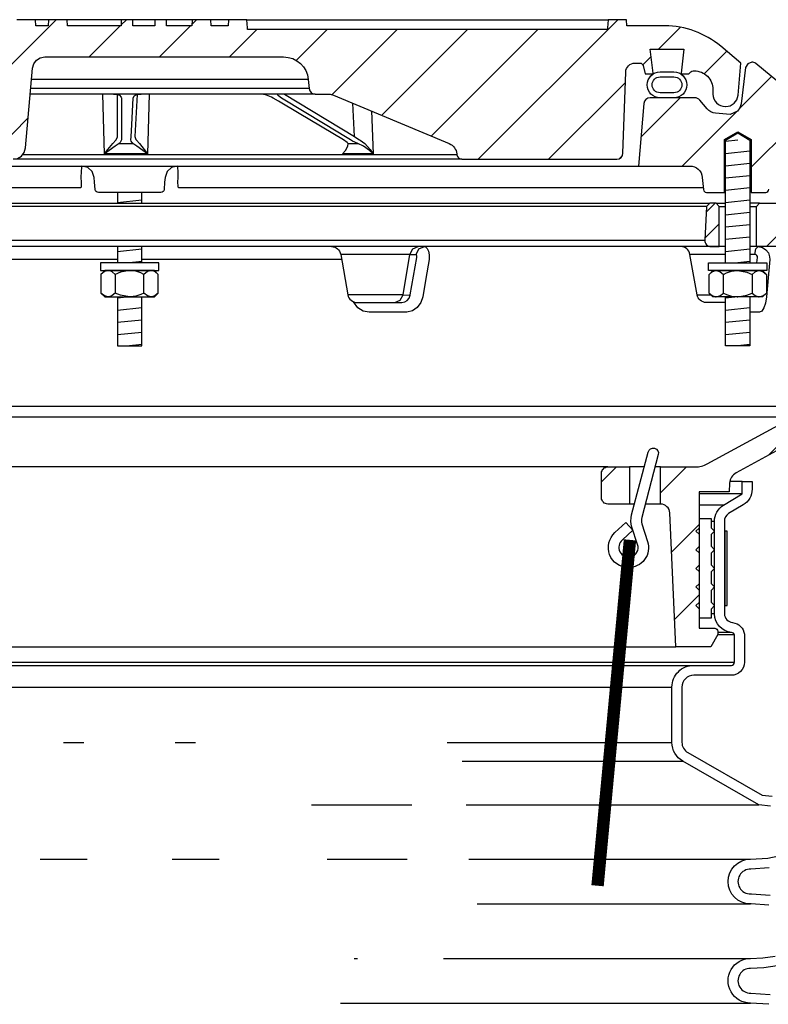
# Model space of a CAD drawing. Extents: x -169 to 2224, y 0 to 2796.
# Tile 98 of 256: x 203 to 211, y 1105 to 1115. Entities that reach past the tile are written whole.
import ezdxf

# ---------------------------------------------------------------- set-up
doc = ezdxf.new("R2010")
doc.units = 0
doc.header["$MEASUREMENT"] = 0
for name, color, linetype in [('MULTI-PORT-SPILL-BUCKET', 1, 'CONTINUOUS'), ('MULTI-PORT-SPILL-BUCKET-HATCH', 7, 'CONTINUOUS'), ('MULTI-PORT-SPILL-BUCKET-MANHOLE', 2, 'CONTINUOUS'), ('MULTI-PORT-SPILL-BUCKET-MANHOLE-HATCH', 7, 'CONTINUOUS'), ('MULTI-PORT-SPILL-BUCKET-SHROUD', 1, 'CONTINUOUS')]:
    doc.layers.add(name, color=color, linetype=linetype)
pattern_1 = [(45, (-7769.5169, -63.5599), (-0.35355339, 0.35355339), [])]

msp = doc.modelspace()

# ---------------------------------------------------------------- hatches: boundary and pattern name
at = {"layer": 'MULTI-PORT-SPILL-BUCKET-HATCH', "linetype": 'Continuous'}
h = msp.add_hatch(dxfattribs=at)
h.set_pattern_fill('LINE', color=256, scale=4, angle=45, style=0)
h.set_pattern_definition([(45, (-7633.7144, -92.05466), (-0.35355339, 0.35355339), [])])
edge = h.paths.add_edge_path(flags=16)
edge.add_line((210.18551, 1112.58964), (210.18551, 1112.99589))
edge.add_line((210.18551, 1112.99589), (210.15426, 1113.02714))
edge.add_line((210.15426, 1113.02714), (210.09176, 1113.02714))
edge.add_line((210.09176, 1113.02714), (210.05878, 1112.99417))
edge.add_line((210.05878, 1112.99417), (210.04102, 1112.65542))
edge.add_arc((210.10344, 1112.65215), 0.0625, 176.99787, 269.997947)
edge.add_line((210.10344, 1112.58964), (210.18551, 1112.58964))
edge = h.paths.add_edge_path()
edge.add_line((209.06356, 1110.37089), (209.28204, 1110.37089))
edge.add_line((209.28204, 1110.37089), (209.28204, 1109.99589))
edge.add_line((209.28204, 1109.99589), (209.06356, 1109.99589))
edge.add_arc((209.06356, 1110.05839), 0.0625, 180, 270, ccw=False)
edge.add_line((209.00106, 1110.05839), (209.00106, 1110.30839))
edge.add_arc((209.06356, 1110.30839), 0.0625, 90, 180, ccw=False)
edge = h.paths.add_edge_path()
edge.add_arc((210.92864, 1112.46464), 0.125, 358, 450)
edge.add_line((210.92864, 1112.58964), (210.56051, 1112.58964))
edge.add_line((210.56051, 1112.58964), (210.56051, 1112.99589))
edge.add_line((210.56051, 1112.99589), (210.59176, 1113.02714))
edge.add_line((210.59176, 1113.02714), (210.93131, 1113.02714))
edge.add_arc((210.93131, 1113.01215), 0.015, -11.010479, 90.011204, ccw=False)
edge.add_line((210.94603, 1113.00928), (210.92486, 1112.90036))
edge.add_arc((210.95554, 1112.8944), 0.03125, 169.001697, 270.001442)
edge.add_line((210.95554, 1112.86315), (211.14747, 1112.86315))
edge.add_arc((211.14747, 1112.8944), 0.03125, 269.999681, 370.999427)
edge.add_line((211.17815, 1112.90036), (211.15698, 1113.00929))
edge.add_arc((211.17208, 1113.01183), 0.01532, 88.573656, 189.573401, ccw=False)
edge.add_line((211.17246, 1113.02714), (211.34327, 1113.02714))
edge.add_line((211.34327, 1113.02714), (211.37137, 1112.99594))
edge.add_line((211.37137, 1112.99594), (211.34851, 1112.55979))
edge.add_arc((211.09884, 1112.57288), 0.25001, 342.100386, 357.000406, ccw=False)
edge.add_line((211.33675, 1112.49603), (211.27678, 1112.31037))
edge.add_arc((211.51468, 1112.23353), 0.25, 162.100003, 178.000095)
edge.add_line((211.26484, 1112.24225), (211.24859, 1111.77714))
edge.add_line((211.24859, 1111.77714), (211.19805, 1111.77714))
edge.add_line((211.19805, 1111.77714), (211.19805, 1110.8467))
edge.add_line((211.19805, 1110.8467), (211.1706, 1110.75371))
edge.add_line((211.1706, 1110.75371), (210.3563, 1110.31057))
edge.add_arc((210.41605, 1110.20078), 0.125, 118.554702, 177.000044)
edge.add_line((210.29122, 1110.20732), (210.28669, 1110.12089))
edge.add_line((210.28669, 1110.12089), (209.98301, 1110.12089))
edge.add_line((209.98301, 1110.12089), (209.98301, 1108.74589))
edge.add_line((209.98301, 1108.74589), (210.14176, 1108.74589))
edge.add_arc((210.14176, 1108.71464), 0.03125, 0, 90, ccw=False)
edge.add_line((210.17301, 1108.71464), (210.17301, 1108.68339))
edge.add_line((210.17301, 1108.68339), (210.10084, 1108.55839))
edge.add_line((210.10084, 1108.55839), (209.74801, 1108.55839))
edge.add_line((209.74801, 1108.55839), (209.68916, 1109.90623))
edge.add_arc((209.5955, 1109.90214), 0.09375, 2.499991, 90)
edge.add_line((209.5955, 1109.99589), (209.5955, 1110.37089))
edge.add_line((209.5955, 1110.37089), (209.9459, 1110.37089))
edge.add_arc((209.9459, 1110.62089), 0.25, 270.000244, 298.555091)
edge.add_line((210.06539, 1110.4013), (210.93673, 1110.87548))
edge.add_arc((210.87698, 1110.98528), 0.125, 298.554793, 357.999929)
edge.add_line((211.00191, 1110.98092), (211.05357, 1112.46029))
h = msp.add_hatch(dxfattribs=at)
h.set_pattern_fill('LINE', color=256, scale=4, angle=45, style=0)
h.set_pattern_definition(pattern_1)
edge = h.paths.add_edge_path()
edge.add_line((210.18551, 1112.58964), (210.18551, 1112.99589))
edge.add_line((210.18551, 1112.99589), (210.15426, 1113.02714))
edge.add_line((210.15426, 1113.02714), (210.09176, 1113.02714))
edge.add_line((210.09176, 1113.02714), (210.05878, 1112.99417))
edge.add_line((210.05878, 1112.99417), (210.04102, 1112.65542))
edge.add_arc((210.10344, 1112.65215), 0.0625, 176.99787, 269.997947)
edge.add_line((210.10344, 1112.58964), (210.18551, 1112.58964))
at = {"layer": 'MULTI-PORT-SPILL-BUCKET-MANHOLE-HATCH', "linetype": 'Continuous'}
h = msp.add_hatch(dxfattribs=at)
h.set_pattern_fill('LINE', color=256, scale=4, angle=45, style=0)
h.set_pattern_definition(pattern_1)
h.paths.add_polyline_path([(209.24484, 1114.34855, -0.4040269), (209.33854, 1114.43902), (209.38847, 1114.43902, -0.339462), (209.41866, 1114.41586), (209.44175, 1114.32965), (209.5105, 1114.32965), (209.51941, 1114.33855), (209.48981, 1114.57965), (209.8312, 1114.57965), (209.8016, 1114.33855), (209.81051, 1114.32965), (209.87925, 1114.32965), (209.90135, 1114.35174, -0.1989124), (209.92345, 1114.3609), (209.93551, 1114.3609, -0.4142136), (210.12301, 1114.1734), (210.12301, 1114.12652, 0.4182417), (210.24972, 1114.00153, 0.3928366), (210.37596, 1114.11563), (210.40426, 1114.43902), (210.20131, 1114.60931, 0.1763305), (209.63888, 1114.81402), (209.25629, 1114.81402), (209.25192, 1114.87652), (209.06701, 1114.87652), (209.06417, 1114.83583), (209.06132, 1114.79512), (209.06067, 1114.78582), (209.06002, 1114.77652), (205.43562, 1114.77652), (205.43432, 1114.79512), (205.43148, 1114.83583), (205.42863, 1114.87652), (205.24345, 1114.87652), (205.23908, 1114.81402), (205.0693, 1114.81402), (205.06493, 1114.87652), (204.87741, 1114.87652), (204.87304, 1114.81402), (204.61909, 1114.81402), (204.61909, 1114.87652), (204.50312, 1114.87652), (204.50312, 1114.81402), (204.27893, 1114.81402), (204.27893, 1114.87652), (204.16297, 1114.87652), (204.16297, 1114.81402), (203.62297, 1114.81402), (203.6186, 1114.87652), (203.43109, 1114.87652), (203.42671, 1114.81402), (203.30498, 1114.81402), (203.30061, 1114.87652), (203.10988, 1114.87652), (203.08843, 1114.87402), (203.06821, 1114.86813), (203.04928, 1114.8589), (203.03215, 1114.84664), (203.01734, 1114.83167), (203.00523, 1114.81444), (202.99922, 1114.80273), (202.99446, 1114.79047), (202.99079, 1114.77661), (202.98872, 1114.76242), (202.95318, 1114.35628), (202.91764, 1113.95015), (202.91258, 1113.89226), (202.9068, 1113.8262), (202.90297, 1113.81023), (202.89537, 1113.79058), (202.88461, 1113.77249), (202.87093, 1113.75646), (202.85478, 1113.74294), (202.83657, 1113.73236), (202.80921, 1113.72208), (202.78298, 1113.72027), (200.65099, 1113.72027), (200.60568, 1113.72877), (200.56653, 1113.75311), (200.53887, 1113.78999), (200.52645, 1113.83438), (200.47997, 1114.36563), (200.48613, 1114.4167), (200.51234, 1114.46097), (200.55416, 1114.49094), (200.60451, 1114.50152), (200.96655, 1114.50152), (201.01439, 1114.51104), (201.05495, 1114.53814), (201.08205, 1114.57869), (201.09156, 1114.62652), (201.09156, 1114.75152), (201.08205, 1114.79936), (201.05495, 1114.83991), (201.01439, 1114.86701), (200.96655, 1114.87652), (200.77904, 1114.87652), (200.77467, 1114.81402), (200.43826, 1114.81402), (200.39184, 1114.81757), (200.34543, 1114.82122), (200.2981, 1114.81768), (200.25008, 1114.81402), (200.18778, 1114.81402), (200.16499, 1114.82008), (200.15115, 1114.83188), (200.12477, 1114.85249), (200.0947, 1114.86701), (200.06212, 1114.87457), (200.02853, 1114.87652), (199.96327, 1114.86588), (199.90793, 1114.83219), (199.89868, 1114.82422), (199.8781, 1114.81455), (199.86344, 1114.81402), (199.83423, 1114.81402), (199.81184, 1114.81578), (199.78985, 1114.82025), (199.76807, 1114.8262), (199.74622, 1114.83188), (199.74471, 1114.8322), (199.7432, 1114.83251), (199.73083, 1114.83433), (199.71833, 1114.83493), (199.70431, 1114.83417), (199.69045, 1114.83188), (199.66859, 1114.82619), (199.64679, 1114.82024), (199.62475, 1114.81578), (199.60244, 1114.81402), (199.55296, 1114.81402), (199.53052, 1114.82065), (199.51575, 1114.83129), (199.51507, 1114.83188), (199.50846, 1114.83739), (199.50154, 1114.84251), (199.47966, 1114.85519), (199.45603, 1114.86421), (199.43055, 1114.86958), (199.40455, 1114.87131), (199.37706, 1114.86937), (199.35019, 1114.86334), (199.32456, 1114.85276), (199.30121, 1114.83783), (199.29757, 1114.83491), (199.2868, 1114.8257), (199.26428, 1114.81499), (199.2476, 1114.81402), (198.85714, 1114.81402, 0.176327), (198.2947, 1114.60931), (198.09176, 1114.43902), (198.12005, 1114.11563, 0.3928366), (198.24629, 1114.00153, 0.4182417), (198.37301, 1114.12652), (198.37301, 1114.1734, -0.4142136), (198.56051, 1114.3609), (198.57256, 1114.3609, -0.1989124), (198.59466, 1114.35174), (198.61676, 1114.32965), (198.68551, 1114.32965), (198.69441, 1114.33855), (198.66481, 1114.57965), (199.0062, 1114.57965), (198.9766, 1114.33855), (198.9855, 1114.32965), (199.05426, 1114.32965), (199.07736, 1114.41586, -0.3394582), (199.10754, 1114.43902), (199.15747, 1114.43902, -0.4040263), (199.25117, 1114.34854), (199.27973, 1113.53059, 0.4040263), (199.34219, 1113.47027), (199.50082, 1113.47027), (199.55254, 1113.47412), (199.60427, 1113.47781), (199.95967, 1113.47587), (200.32657, 1113.47419), (200.35737, 1113.47326), (200.3881, 1113.4708), (200.39838, 1113.47027), (203.07442, 1113.47027), (203.11973, 1113.47877), (203.15887, 1113.50311), (203.18654, 1113.53999), (203.19895, 1113.58438), (203.26921, 1114.38742), (203.28163, 1114.43181), (203.30929, 1114.46868), (203.34844, 1114.49302), (203.39374, 1114.50152), (205.79861, 1114.50152, -0.3888787), (206.04766, 1114.27331), (206.05551, 1114.18357, 0.3888787), (206.11778, 1114.12652), (206.25408, 1114.12652, -0.0996827), (206.30246, 1114.11678), (207.4668, 1113.62805, -0.2784038), (207.54294, 1113.52369), (207.54362, 1113.51592, 0.3888787), (207.59343, 1113.47027), (209.15382, 1113.47027, 0.4040262), (209.21628, 1113.53059)])
h = msp.add_hatch(dxfattribs=at)
h.set_pattern_fill('LINE', color=256, scale=4, angle=45, style=0)
h.set_pattern_definition(pattern_1)
edge = h.paths.add_edge_path()
edge.add_line((209.42816, 1114.03259), (209.37301, 1113.40214))
edge.add_line((209.37301, 1113.40214), (209.89148, 1113.40214))
edge.add_arc((209.89148, 1113.27714), 0.125, 5.000099, 90.000043, ccw=False)
edge.add_line((210.016, 1113.28804), (210.02676, 1113.16505))
edge.add_arc((210.05789, 1113.16777), 0.03125, 185, 270)
edge.add_line((210.05789, 1113.13652), (210.23931, 1113.13652))
edge.add_line((210.23931, 1113.13652), (210.23931, 1113.66777))
edge.add_line((210.23931, 1113.66777), (210.37301, 1113.74811))
edge.add_line((210.37301, 1113.74811), (210.50671, 1113.66777))
edge.add_line((210.50671, 1113.66777), (210.50671, 1113.13652))
edge.add_line((210.50671, 1113.13652), (210.65426, 1113.13652))
edge.add_arc((210.65426, 1113.16777), 0.03125, 270, 360)
edge.add_line((210.68551, 1113.16777), (210.68551, 1113.40214))
edge.add_line((210.68551, 1113.40214), (210.93055, 1113.40214))
edge.add_arc((210.93055, 1113.41777), 0.01562, 270, 370.999746)
edge.add_line((210.94589, 1113.42075), (210.92486, 1113.52893))
edge.add_arc((210.95554, 1113.5349), 0.03125, 90.000847, 191.000593, ccw=False)
edge.add_line((210.95554, 1113.56615), (211.14747, 1113.56615))
edge.add_arc((211.14748, 1113.5349), 0.03125, -10.998303, 90.001443, ccw=False)
edge.add_line((211.17815, 1113.52894), (211.15698, 1113.42001))
edge.add_arc((211.17171, 1113.41715), 0.01501, 169.008936, 269.975776)
edge.add_line((211.1717, 1113.40214), (211.34176, 1113.40214))
edge.add_arc((211.34176, 1113.43339), 0.03125, 270, 360)
edge.add_line((211.37301, 1113.43339), (211.37301, 1113.77714))
edge.add_line((211.37301, 1113.77714), (211.34469, 1113.78245))
edge.add_line((211.34469, 1113.78245), (210.55371, 1114.43456))
edge.add_arc((210.51404, 1114.38627), 0.0625, 50.600528, 90)
edge.add_line((210.51404, 1114.44877), (210.47327, 1114.43344))
edge.add_line((210.47327, 1114.43344), (210.4525, 1114.39496))
edge.add_line((210.4525, 1114.39496), (210.40722, 1114.028))
edge.add_line((210.40722, 1114.028), (210.3953, 1113.98786))
edge.add_line((210.3953, 1113.98786), (210.37021, 1113.95399))
edge.add_line((210.37021, 1113.95399), (210.298, 1113.9212))
edge.add_line((210.298, 1113.9212), (210.14889, 1113.93425))
edge.add_arc((210.15978, 1114.05878), 0.125, 220.000141, 265.000351, ccw=False)
edge.add_line((210.06403, 1113.97843), (209.98944, 1114.06732))
edge.add_arc((209.94156, 1114.02715), 0.0625, 40.001024, 90.001569)
edge.add_line((209.94156, 1114.08964), (209.49042, 1114.08964))
edge.add_arc((209.49042, 1114.02714), 0.0625, 90, 175)

# ---------------------------------------------------------------- linework, layer by layer
at = {"layer": 'MULTI-PORT-SPILL-BUCKET', "color": 7, "linetype": 'Continuous'}
for p, q in [((198.40426, 1113.02714), (210.09176, 1113.02714)), ((210.05878, 1112.99417), (198.43723, 1112.99417)), ((210.15426, 1113.02714), (210.24981, 1113.02714)), ((210.18551, 1112.99589), (210.24981, 1112.99589)), ((210.59176, 1113.02714), (210.4962, 1113.02714)), ((210.4962, 1112.99589), (210.56051, 1112.99589)), ((198.45499, 1112.65542), (210.04102, 1112.65542)), ((210.24981, 1112.58964), (198.2462, 1112.58964)), ((207.06928, 1112.51218), (206.37411, 1112.51217)), ((207.06928, 1112.51218), (207.13251, 1112.51218)), ((210.24981, 1112.51218), (209.89188, 1112.51217)), ((210.56051, 1112.58964), (210.4962, 1112.58964)), ((210.54414, 1112.51218), (210.4962, 1112.51218)), ((204.12481, 1112.46029), (202.11275, 1112.46029)), ((206.38326, 1112.46029), (204.3712, 1112.46029)), ((207.00289, 1112.10462), (206.44597, 1112.10462)), ((207.00289, 1112.10462), (207.07434, 1112.10242)), ((209.96375, 1112.10462), (210.10204, 1112.10462)), ((197.49411, 1110.98092), (211.00191, 1110.98092)), ((200.00145, 1110.87548), (210.93673, 1110.87548)), ((209.06356, 1110.37089), (200.42622, 1110.37089)), ((209.43179, 1110.37089), (209.28204, 1110.37089)), ((209.5955, 1110.37089), (209.54013, 1110.37089)), ((209.3331, 1109.99589), (209.28204, 1109.99589)), ((209.5955, 1109.99589), (209.44144, 1109.99589)), ((200.18079, 1108.55839), (209.74801, 1108.55839))]:
    msp.add_line(p, q, dxfattribs=at)
at = {"layer": 'MULTI-PORT-SPILL-BUCKET', "color": 2, "linetype": 'Continuous'}
for p, q in [((204.10367, 1112.31047), (204.10367, 1112.12232)), ((204.39234, 1112.12232), (204.39234, 1112.31047)), ((210.22867, 1112.12232), (210.22867, 1112.31047)), ((210.51734, 1112.31047), (210.51734, 1112.12232))]:
    msp.add_line(p, q, dxfattribs=at)
for points in [[(210.24981, 1112.42715), (210.24981, 1113.66183), (210.37301, 1113.73586), (210.4962, 1113.66183), (210.4962, 1112.42715)], [(204.12481, 1113.13652), (204.12481, 1113.02714)], [(204.3712, 1113.02714), (204.3712, 1113.13652)], [(204.12481, 1112.58964), (204.12481, 1112.42715)], [(204.3712, 1112.42715), (204.3712, 1112.58964)], [(204.53668, 1112.31047), (204.50659, 1112.33536), (204.47357, 1112.34915), (204.46451, 1112.34915), (204.46451, 1112.34915), (204.427, 1112.33813), (204.39234, 1112.31047), (204.35994, 1112.32523), (204.3095, 1112.34169), (204.25534, 1112.34904), (204.248, 1112.34915), (204.155, 1112.33241), (204.10367, 1112.31047), (204.07358, 1112.33536), (204.04056, 1112.34915), (204.0315, 1112.34915), (203.99398, 1112.33813), (203.95933, 1112.31047)], [(210.08433, 1112.31047), (210.11442, 1112.33536), (210.14744, 1112.34915), (210.1565, 1112.34915), (210.1565, 1112.34915), (210.19401, 1112.33813), (210.22867, 1112.31047), (210.26107, 1112.32523), (210.31151, 1112.34169), (210.36567, 1112.34904), (210.37301, 1112.34915), (210.46601, 1112.33241), (210.51734, 1112.31047), (210.54743, 1112.33536), (210.58045, 1112.34915), (210.58951, 1112.34915), (210.62703, 1112.33813), (210.66168, 1112.31047)], [(204.53668, 1112.12232), (204.50659, 1112.09744), (204.47357, 1112.08365), (204.46451, 1112.08365), (204.46451, 1112.08365), (204.427, 1112.09466), (204.39234, 1112.12232), (204.35994, 1112.10756), (204.3095, 1112.0911), (204.25534, 1112.08375), (204.248, 1112.08365), (204.155, 1112.10039), (204.10367, 1112.12232), (204.07358, 1112.09744), (204.04056, 1112.08365), (204.0315, 1112.08365), (203.99398, 1112.09466), (203.95933, 1112.12232)], [(210.08433, 1112.12232), (210.11442, 1112.09744), (210.14744, 1112.08365), (210.1565, 1112.08365), (210.1565, 1112.08365), (210.19401, 1112.09466), (210.22867, 1112.12232), (210.26107, 1112.10756), (210.31151, 1112.0911), (210.36567, 1112.08375), (210.37301, 1112.08365), (210.46601, 1112.10039), (210.51734, 1112.12232), (210.54743, 1112.09744), (210.58045, 1112.08365), (210.58951, 1112.08365), (210.62703, 1112.09466), (210.66168, 1112.12232)], [(204.12481, 1112.08365), (204.12481, 1111.58978), (204.3712, 1111.58978), (204.3712, 1112.08365)], [(210.4962, 1112.08365), (210.4962, 1111.58978), (210.24981, 1111.58978), (210.24981, 1112.08365)]]:
    msp.add_lwpolyline(points, dxfattribs=at)
at = {"layer": 'MULTI-PORT-SPILL-BUCKET', "linetype": 'Continuous'}
for points in [[(210.18551, 1112.58964), (210.18551, 1112.99589), (210.15426, 1113.02714), (210.09176, 1113.02714), (210.05878, 1112.99417), (210.04102, 1112.65542, 0.4296343), (210.10344, 1112.58964), (210.18551, 1112.58964)], [(210.92864, 1112.58964), (210.56051, 1112.58964), (210.56051, 1112.99589), (210.59176, 1113.02714), (210.93131, 1113.02714, -0.4717463)], [(211.1706, 1110.75371), (210.3563, 1110.31057, 0.2606918), (210.29122, 1110.20732), (210.28669, 1110.12089), (209.98301, 1110.12089), (209.98301, 1108.74589), (210.14176, 1108.74589, -0.4142136), (210.17301, 1108.71464), (210.17301, 1108.68339), (210.10084, 1108.55839), (209.74801, 1108.55839), (209.68916, 1109.90623, 0.4014907), (209.5955, 1109.99589), (209.5955, 1109.99589), (209.5955, 1110.37089), (209.9459, 1110.37089, 0.1252428), (210.06539, 1110.4013), (210.93673, 1110.87548, 0.265356)]]:
    msp.add_lwpolyline(points, format="xyb", dxfattribs=at)
at = {"layer": 'MULTI-PORT-SPILL-BUCKET', "color": 7, "linetype": 'Continuous'}
for points in [[(206.28178, 1112.58964, -0.3639702), (206.37411, 1112.51217), (206.44597, 1112.10462, 0.3639702), (206.5383, 1112.02714), (206.99047, 1112.02714), (207.01849, 1112.03244), (207.04346, 1112.04772), (207.0626, 1112.07125), (207.07389, 1112.10022), (207.07479, 1112.10462), (207.13937, 1112.47984), (207.14034, 1112.48784), (207.14033, 1112.49763), (207.13888, 1112.50542), (207.13618, 1112.51043), (207.13251, 1112.51218), (207.16213, 1112.56771), (207.21781, 1112.58964), (207.22881, 1112.58694), (207.24495, 1112.57146), (207.25746, 1112.5439), (207.26491, 1112.50739), (207.26621, 1112.46029), (207.23301, 1112.26959), (207.20081, 1112.08507), (207.1809, 1112.02629), (207.14463, 1111.97779), (207.09565, 1111.94455), (207.03873, 1111.93043), (207.02886, 1111.93012), (206.8453, 1111.93012), (206.65948, 1111.93012), (206.60004, 1111.94093), (206.54738, 1111.97222), (206.50312, 1112.03429)], [(210.24981, 1112.02714), (210.05607, 1112.02714, -0.3639702), (209.96375, 1112.10462), (209.89188, 1112.51217, 0.3639702), (209.79956, 1112.58964)]]:
    msp.add_lwpolyline(points, format="xyb", dxfattribs=at)
for points in [[(206.91759, 1112.02714), (206.97327, 1112.04908), (207.00289, 1112.10462), (207.06928, 1112.51218), (207.09891, 1112.56771), (207.15458, 1112.58964)], [(210.56654, 1112.42714), (210.57123, 1112.47984), (210.57048, 1112.4904), (210.56647, 1112.49986), (210.55962, 1112.50714), (210.55077, 1112.51133), (210.54414, 1112.51218), (210.55641, 1112.56771), (210.57947, 1112.58964), (210.6235, 1112.58053), (210.65681, 1112.55851), (210.68123, 1112.5259), (210.69398, 1112.48635), (210.69532, 1112.46029), (210.6787, 1112.27576), (210.66137, 1112.08507), (210.65107, 1112.02025), (210.63524, 1111.97222), (210.61488, 1111.94093), (210.5922, 1111.93012), (210.58166, 1111.93012), (210.4962, 1111.93012)]]:
    msp.add_lwpolyline(points, dxfattribs=at)
at = {"layer": 'MULTI-PORT-SPILL-BUCKET', "color": 2, "linetype": 'Continuous'}
for points in [[(203.955, 1112.34915), (204.541, 1112.34915), (204.541, 1112.42715), (204.541, 1112.42715), (203.955, 1112.42715)], [(210.66601, 1112.34915), (210.08001, 1112.34915), (210.08001, 1112.42715), (210.08001, 1112.42715), (210.66601, 1112.42715)], [(203.998, 1112.34915), (203.95933, 1112.31047), (203.95933, 1112.12232), (203.998, 1112.08365), (204.498, 1112.08365), (204.53668, 1112.12232), (204.53668, 1112.31047), (204.498, 1112.34915)], [(210.62301, 1112.34915), (210.66168, 1112.31047), (210.66168, 1112.12232), (210.62301, 1112.08365), (210.12301, 1112.08365), (210.08433, 1112.12232), (210.08433, 1112.31047), (210.12301, 1112.34915)], [(210.10801, 1108.94215), (210.13926, 1108.9734), (210.10801, 1109.00465), (210.10801, 1109.12965), (210.13926, 1109.1609), (210.10801, 1109.19215), (210.10801, 1109.31715), (210.13926, 1109.3484), (210.10801, 1109.37965), (210.10801, 1109.50465), (210.13926, 1109.5359), (210.10801, 1109.56715), (210.10801, 1109.69215), (210.13926, 1109.7234), (210.10801, 1109.75465), (210.10801, 1109.8484), (209.98301, 1109.8484), (209.98301, 1109.75465), (209.95176, 1109.7234), (209.98301, 1109.69215), (209.98301, 1109.56715), (209.95176, 1109.5359), (209.98301, 1109.50465), (209.98301, 1109.37965), (209.95176, 1109.3484), (209.98301, 1109.31715), (209.98301, 1109.19215), (209.95176, 1109.1609), (209.98301, 1109.12965), (209.98301, 1109.00465), (209.95176, 1108.9734), (209.98301, 1108.94215), (209.98301, 1108.8484), (210.10801, 1108.8484)]]:
    msp.add_lwpolyline(points, close=True, dxfattribs=at)
at = {"layer": 'MULTI-PORT-SPILL-BUCKET', "color": 1, "linetype": 'Continuous'}
msp.add_lwpolyline([(209.2682, 1109.35527, -0.6731304), (209.1347, 1109.70808), (209.24664, 1109.81011), (209.31761, 1109.73191), (209.21168, 1109.63536, 0.8037767), (209.29635, 1109.46382, 0.4355059), (209.36422, 1109.58863), (209.3078, 1109.76332, -0.1437673), (209.30432, 1109.88652), (209.47117, 1110.52055, -1), (209.57249, 1110.49389), (209.4058, 1109.86047, 0.144445), (209.40763, 1109.79859), (209.46481, 1109.62064, -0.5162048)], format="xyb", close=True, dxfattribs=at)
at = {"layer": 'MULTI-PORT-SPILL-BUCKET', "linetype": 'Continuous'}
msp.add_lwpolyline([(209.06356, 1110.37089), (209.28204, 1110.37089), (209.28204, 1109.99589), (209.06356, 1109.99589, -0.4142136), (209.00106, 1110.05839), (209.00106, 1110.30839, -0.4142136)], format="xyb", close=True, dxfattribs=at)
at = {"layer": 'MULTI-PORT-SPILL-BUCKET', "color": 7, "const_width": 0.125}
msp.add_lwpolyline([(209.28732, 1109.63543), (208.96092, 1106.15068)], dxfattribs=at)
at = {"layer": 'MULTI-PORT-SPILL-BUCKET-HATCH', "linetype": 'Continuous'}
for p, q in [((210.37301, 1113.66183), (210.2504, 1113.64905)), ((210.49561, 1113.55114), (210.2504, 1113.52559)), ((210.49561, 1113.42767), (210.2504, 1113.40212)), ((210.49561, 1113.3042), (210.2504, 1113.27865)), ((210.49561, 1113.18073), (210.2504, 1113.15518)), ((204.37061, 1113.05726), (204.1254, 1113.03171)), ((210.49561, 1113.05726), (210.2504, 1113.03171)), ((210.49561, 1112.9338), (210.2504, 1112.90825)), ((210.49561, 1112.81033), (210.2504, 1112.78478)), ((210.49561, 1112.68686), (210.2504, 1112.66131)), ((204.37061, 1112.56339), (204.1254, 1112.53784)), ((210.49561, 1112.56339), (210.2504, 1112.53784)), ((204.37061, 1112.43992), (204.248, 1112.42715)), ((210.49561, 1112.43992), (210.373, 1112.42715))]:
    msp.add_line(p, q, dxfattribs=at)
at = {"layer": 'MULTI-PORT-SPILL-BUCKET-HATCH'}
for p, q in [((204.24801, 1112.08365), (204.1254, 1112.07087)), ((210.37301, 1112.08365), (210.2504, 1112.07087)), ((204.37061, 1111.97295), (204.1254, 1111.94741)), ((210.49561, 1111.97295), (210.2504, 1111.94741)), ((204.37061, 1111.84949), (204.1254, 1111.82394)), ((210.49561, 1111.84949), (210.2504, 1111.82394)), ((204.37061, 1111.72602), (204.1254, 1111.70047)), ((210.49561, 1111.72602), (210.2504, 1111.70047)), ((204.37061, 1111.60255), (204.24801, 1111.58978)), ((210.49561, 1111.60255), (210.37301, 1111.58978))]:
    msp.add_line(p, q, dxfattribs=at)
at = {"layer": 'MULTI-PORT-SPILL-BUCKET-MANHOLE', "color": 7, "linetype": 'Continuous'}
for p, q in [((203.43109, 1114.87652), (203.30061, 1114.87652)), ((204.16297, 1114.87652), (203.6186, 1114.87652)), ((204.50312, 1114.87652), (204.27893, 1114.87652)), ((204.87741, 1114.87652), (204.61909, 1114.87652)), ((205.24345, 1114.87652), (205.06493, 1114.87652)), ((205.42863, 1114.87652), (209.06694, 1114.87549)), ((206.05551, 1114.18357), (203.25138, 1114.18357)), ((206.04766, 1114.27331), (203.25923, 1114.27331)), ((206.11778, 1114.12652), (203.24639, 1114.12652)), ((206.51181, 1113.70033), (206.49711, 1114.03507)), ((206.68334, 1113.95691), (206.70196, 1113.52369)), ((206.44859, 1113.62805), (206.54792, 1113.62805)), ((207.54362, 1113.51591), (203.16848, 1113.51591)), ((199.12301, 1113.40214), (209.37301, 1113.40214)), ((207.59343, 1113.47027), (203.07444, 1113.47027))]:
    msp.add_line(p, q, dxfattribs=at)
at = {"layer": 'MULTI-PORT-SPILL-BUCKET-MANHOLE', "linetype": 'Continuous'}
for points in [[(203.11973, 1113.47877), (203.15887, 1113.50311), (203.18654, 1113.53999), (203.19895, 1113.58438), (203.26921, 1114.38742), (203.28163, 1114.43181), (203.30929, 1114.46868), (203.34844, 1114.49302), (203.39374, 1114.50152), (205.79861, 1114.50152, -0.3888787), (206.04766, 1114.27331), (206.05551, 1114.18357, 0.3888787), (206.11778, 1114.12652), (206.25408, 1114.12652, -0.0996827), (206.30246, 1114.11678), (207.4668, 1113.62805, -0.2784038), (207.54294, 1113.52369), (207.54362, 1113.51592, 0.3888787), (207.59343, 1113.47027), (209.15382, 1113.47027, 0.4040262), (209.21628, 1113.53059), (209.24484, 1114.34855, -0.4040269), (209.33854, 1114.43902), (209.38847, 1114.43902, -0.339462), (209.41866, 1114.41586), (209.44175, 1114.32965), (209.5105, 1114.32965), (209.51941, 1114.33855), (209.48981, 1114.57965), (209.8312, 1114.57965), (209.8016, 1114.33855), (209.81051, 1114.32965), (209.87925, 1114.32965), (209.90135, 1114.35174, -0.1989124), (209.92345, 1114.3609), (209.93551, 1114.3609, -0.4142136), (210.12301, 1114.1734), (210.12301, 1114.12652, 0.4142136), (210.24801, 1114.00152), (210.25144, 1114.00152, 0.3888787), (210.37596, 1114.11563), (210.40426, 1114.43902), (210.20131, 1114.60931, 0.1763305), (209.63888, 1114.81402), (209.25629, 1114.81402), (209.25192, 1114.87652), (209.06701, 1114.87652), (209.06417, 1114.83583), (209.06132, 1114.79512), (209.06067, 1114.78582), (209.06002, 1114.77652), (205.43562, 1114.77652), (205.43497, 1114.78582), (205.43432, 1114.79512), (205.43148, 1114.83583), (205.42863, 1114.87652), (205.24345, 1114.87652), (205.23908, 1114.81402), (205.0693, 1114.81402), (205.06493, 1114.87652), (204.87741, 1114.87652), (204.87304, 1114.81402), (204.61909, 1114.81402), (204.61909, 1114.87652), (204.50312, 1114.87652), (204.50312, 1114.81402), (204.27893, 1114.81402), (204.27893, 1114.87652), (204.16297, 1114.87652), (204.16297, 1114.81402), (203.62297, 1114.81402), (203.6186, 1114.87652), (203.43109, 1114.87652), (203.42671, 1114.81402), (203.30498, 1114.81402), (203.30061, 1114.87652), (203.11325, 1114.87652)], [(211.34469, 1113.78245), (210.55371, 1114.43456, 0.1736265), (210.51404, 1114.44877), (210.47327, 1114.43344), (210.4525, 1114.39496), (210.40722, 1114.028), (210.3953, 1113.98786), (210.37021, 1113.95399), (210.298, 1113.9212), (210.14889, 1113.93425, -0.1989133), (210.06403, 1113.97843), (209.98944, 1114.06732, 0.2216972), (209.94156, 1114.08964), (209.49042, 1114.08964, 0.3888787), (209.42816, 1114.03259)], [(209.42816, 1114.03259), (209.37301, 1113.40214), (209.89148, 1113.40214, -0.3888784), (210.016, 1113.28804), (210.02676, 1113.16505, 0.3888787), (210.05789, 1113.13652), (210.23931, 1113.13652), (210.23931, 1113.66777), (210.37301, 1113.74811), (210.50671, 1113.66777), (210.50671, 1113.13652), (210.65426, 1113.13652, 0.4142136), (210.68551, 1113.16777)]]:
    msp.add_lwpolyline(points, format="xyb", dxfattribs=at)
at = {"layer": 'MULTI-PORT-SPILL-BUCKET-MANHOLE', "color": 7, "linetype": 'Continuous'}
for points in [[(209.73051, 1114.34965, -1), (209.73051, 1114.08965), (209.5905, 1114.08965, -1), (209.5905, 1114.34965)], [(209.73051, 1114.13965), (209.5905, 1114.13965, -1), (209.5905, 1114.29965), (209.73051, 1114.29965, -1)]]:
    msp.add_lwpolyline(points, format="xyb", close=True, dxfattribs=at)
for points in [[(204.44558, 1114.12652), (204.42843, 1113.52369), (203.99502, 1113.52369), (203.97906, 1114.12652)], [(204.08688, 1114.12644), (204.12756, 1114.1231), (204.14592, 1114.11678), (204.16393, 1114.09454), (204.16552, 1114.08524), (204.16549, 1114.0543), (204.16541, 1113.93051), (204.16528, 1113.6645), (204.15384, 1113.63795), (204.14302, 1113.62805), (204.10337, 1113.60253), (204.04125, 1113.55843), (203.99543, 1113.524), (203.99502, 1113.52369), (203.99532, 1113.52409), (204.02998, 1113.56891), (204.07773, 1113.62766), (204.10821, 1113.66224), (204.12434, 1113.69293), (204.12488, 1113.70033), (204.12494, 1114.12332)], [(204.3465, 1113.62766), (204.39362, 1113.56891), (204.42843, 1113.52369), (204.38231, 1113.55843), (204.32078, 1113.60253), (204.28196, 1113.62805), (204.26294, 1113.65353), (204.26161, 1113.6645), (204.26323, 1113.69545), (204.26968, 1113.81926), (204.2835, 1114.08524), (204.29486, 1114.10834), (204.30477, 1114.11678), (204.33531, 1114.12488), (204.36486, 1114.12644)], [(204.32379, 1114.12182), (204.30166, 1113.70033), (204.3113, 1113.66918), (204.31687, 1113.66224), (204.3465, 1113.62766)], [(205.80949, 1114.12652), (206.51181, 1113.70033), (206.55713, 1113.66918), (206.56966, 1113.66224), (206.61823, 1113.62766), (206.67217, 1113.56891), (206.70173, 1113.52409), (206.39211, 1113.52369), (206.42131, 1113.55843), (206.44681, 1113.60253), (206.44859, 1113.62805), (206.43978, 1113.63795), (206.40336, 1113.6645), (205.95515, 1113.93051), (205.74655, 1114.0543), (205.6944, 1114.08524), (205.67755, 1114.09454), (205.62675, 1114.11678), (205.58456, 1114.12652)], [(206.70173, 1113.52409), (206.70196, 1113.52369), (206.70166, 1113.524), (206.66514, 1113.55843), (206.60224, 1113.60253), (206.54792, 1113.62805), (206.49165, 1113.65353), (206.47223, 1113.6645), (206.42123, 1113.69545), (206.21719, 1113.81926), (205.77875, 1114.08524), (205.7477, 1114.10834), (205.74031, 1114.11678), (205.74138, 1114.12652)], [(204.14302, 1113.62805), (204.28196, 1113.62805)]]:
    msp.add_lwpolyline(points, dxfattribs=at)
msp.add_lwpolyline([(210.02515, 1113.18339), (204.73936, 1113.18339), (204.73607, 1113.19982), (204.73451, 1113.24045), (204.73853, 1113.28804), (204.73695, 1113.34583), (204.73341, 1113.38717), (204.72874, 1113.40214), (204.66952, 1113.38717), (204.62448, 1113.34583), (204.60443, 1113.28804), (204.60043, 1113.24045), (204.59425, 1113.16505, -0.3888787), (204.56312, 1113.13652), (203.93289, 1113.13652, -0.3888787), (203.90176, 1113.16505), (203.89558, 1113.24045), (203.89159, 1113.28804), (203.87153, 1113.34583), (203.82649, 1113.38717), (203.76727, 1113.40214), (203.7626, 1113.38717), (203.75906, 1113.34583), (203.75748, 1113.28804), (203.7615, 1113.24045), (203.75994, 1113.19982), (203.75665, 1113.18339), (198.47086, 1113.18339)], format="xyb", dxfattribs=at)
at = {"layer": 'MULTI-PORT-SPILL-BUCKET-SHROUD', "color": 7, "linetype": 'Continuous'}
for p, q in [((210.41801, 1110.2234), (210.29311, 1110.2234)), ((210.41801, 1110.09808), (209.98301, 1110.09808)), ((210.22945, 1109.9856), (209.98301, 1109.9856)), ((210.13801, 1109.82103), (210.10801, 1109.82103)), ((210.13801, 1108.88929), (210.10801, 1108.88929)), ((210.33988, 1108.67747), (210.16958, 1108.67747)), ((210.3116, 1108.70231), (210.17301, 1108.70231)), ((200.21791, 1108.40247), (210.33988, 1108.40247)), ((200.22324, 1108.37122), (209.92926, 1108.37122)), ((200.26055, 1108.15247), (209.71051, 1108.15247)), ((203.58309, 1107.59534), (203.78789, 1107.59534)), ((204.70812, 1107.59534), (204.91292, 1107.59534)), ((207.44585, 1107.59534), (209.71051, 1107.59534)), ((207.59605, 1107.40566), (209.82029, 1107.40566)), ((206.08022, 1106.96543), (207.08999, 1106.96543)), ((207.63723, 1106.96543), (210.58661, 1106.96543)), ((203.34591, 1106.41809), (203.81996, 1106.41809)), ((204.67605, 1106.41809), (205.1501, 1106.41809)), ((206.23841, 1106.41809), (207.04217, 1106.41809)), ((207.66496, 1106.41809), (210.50047, 1106.41809)), ((207.74801, 1105.96809), (210.50047, 1105.96809)), ((206.5097, 1105.41809), (206.5444, 1105.41809)), ((207.4101, 1105.41809), (210.50047, 1105.41809)), ((206.37301, 1104.96809), (210.50047, 1104.96809))]:
    msp.add_line(p, q, dxfattribs=at)
at = {"layer": 'MULTI-PORT-SPILL-BUCKET-SHROUD', "linetype": 'Continuous'}
for points in [[(210.70346, 1106.95334), (210.58661, 1106.96543), (209.82029, 1107.40566, -0.2685301), (209.71051, 1107.59534), (209.71051, 1108.15247, -0.4142136), (209.92926, 1108.37122), (210.30863, 1108.37122, 0.4142136), (210.33988, 1108.40247), (210.33988, 1108.67747, 0.3349508), (210.3116, 1108.70231, -0.3722619), (210.13801, 1108.88929), (210.13801, 1109.82103, -0.2641245), (210.22945, 1109.9856), (210.41801, 1110.09808), (210.41801, 1110.2234), (210.51801, 1110.2234), (210.51801, 1110.14777, -0.2641245), (210.42657, 1109.98675), (210.28115, 1109.9, 0.2641245), (210.23801, 1109.82158), (210.23801, 1108.89139, 0.3652011), (210.32166, 1108.80181, -0.3585463), (210.43988, 1108.68416), (210.43988, 1108.40247, -0.4142136), (210.30863, 1108.27122), (209.92926, 1108.27122, 0.4142136), (209.81051, 1108.15247), (209.81051, 1107.59534, 0.2685301), (209.8701, 1107.49237), (210.61802, 1107.06272), (210.71853, 1107.05232)], [(210.68603, 1105.95592), (210.50642, 1105.9677), (210.50047, 1105.96809, -1), (210.50047, 1106.41809), (210.67692, 1106.42915), (210.84981, 1106.46502)], [(210.69027, 1106.32979), (210.50314, 1106.31807, 1.0221357), (210.50327, 1106.06813), (210.51296, 1106.06749), (210.70015, 1106.05521)], [(210.68604, 1104.95592), (210.50047, 1104.96809, -1.0000002), (210.50047, 1105.41809), (210.62592, 1105.42353), (210.74982, 1105.44082)], [(210.76904, 1105.34253), (210.63502, 1105.32383), (210.50232, 1105.31808, 1.018771), (210.50327, 1105.06813), (210.70016, 1105.05521)]]:
    msp.add_lwpolyline(points, format="xyb", dxfattribs=at)
at = {"layer": 'MULTI-PORT-SPILL-BUCKET-SHROUD', "color": 7, "linetype": 'Continuous'}
msp.add_lwpolyline([(210.24301, 1109.7234), (210.24301, 1108.9734), (210.26801, 1108.9734), (210.26801, 1109.7234), (210.24301, 1109.7234), (210.24175, 1109.7234), (210.23798, 1109.7234)], dxfattribs=at)

doc.saveas('drawing.dxf')
